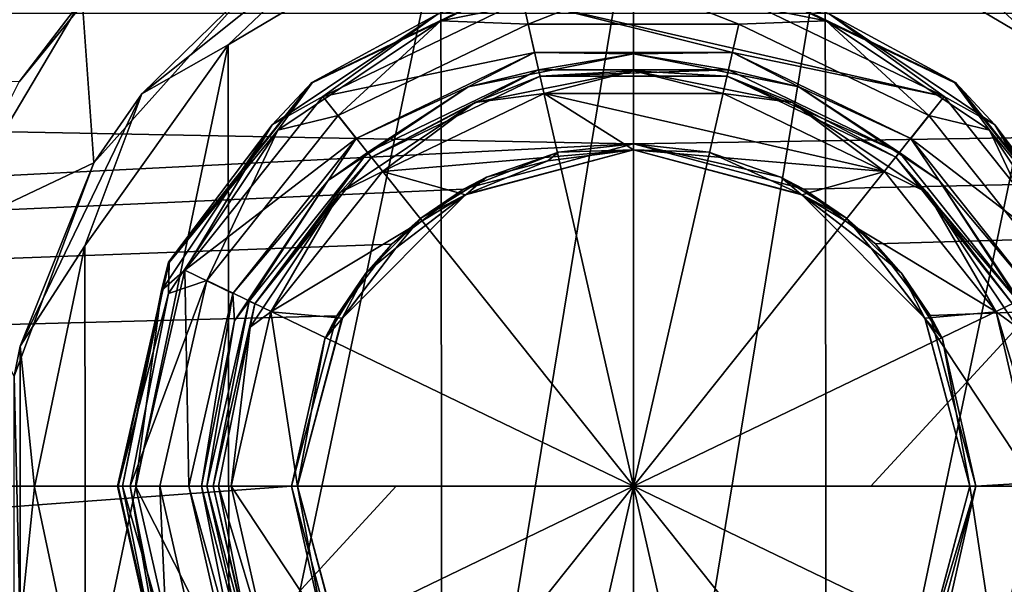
# Model space of a CAD drawing. Header units: metres. Extents: x -147 to 294, y -23 to 81.
# Tile 22 of 256: x -10 to 6, y -2 to 8. Entities that reach past the tile are written whole.
import ezdxf

# ---------------------------------------------------------------- set-up
doc = ezdxf.new("R2010")
doc.units = ezdxf.units.M
doc.layers.add('solid_AVA_153', color=7, linetype='CONTINUOUS')

msp = doc.modelspace()

# ---------------------------------------------------------------- linework, layer by layer
at = {"layer": 'solid_AVA_153'}
for points in [[(0, 9.9775, -40.900002), (-3.189982, -9.453733, -40.900002), (-3.212504, 9.446109, -40.900002)], [(0, 9.9775, -40.900002), (0, -9.9775, -40.900002), (-3.189982, -9.453733, -40.900002)], [(3.189983, 9.453733, -40.900002), (0, -9.9775, -40.900002), (0, 9.9775, -40.900002)], [(-6.329051, 8.349918, -19.436699), (-4.546495, 9.439672, -40.400002), (-8.191493, 6.532798, -40.400002)], [(-6.753704, 7.344248, -40.900002), (-8.191493, 6.532798, -40.400002), (-4.546495, 9.439672, -40.400002)], [(-3.212504, 9.446109, -40.900002), (-6.753704, 7.344248, -40.900002), (-4.546495, 9.439672, -40.400002)], [(-3.212504, 9.446109, -40.900002), (-6.736877, -7.359687, -40.900002), (-6.753704, 7.344248, -40.900002)], [(-3.212504, 9.446109, -40.900002), (-3.189982, -9.453733, -40.900002), (-6.736877, -7.359687, -40.900002)], [(3.212505, -9.446109, -40.900002), (0, -9.9775, -40.900002), (3.189983, 9.453733, -40.900002)], [(6.736877, 7.359687, -40.900002), (3.189983, 9.453733, -40.900002), (4.546495, 9.439672, -40.400002)], [(3.212505, -9.446109, -40.900002), (3.189983, 9.453733, -40.900002), (6.736877, 7.359687, -40.900002)], [(6.329054, 8.349916, -19.436701), (8.191493, 6.532798, -40.400002), (4.546495, 9.439672, -40.400002)], [(6.736877, 7.359687, -40.900002), (4.546495, 9.439672, -40.400002), (8.191493, 6.532798, -40.400002)], [(-8.635774, 8.68825, -21.295876), (-10.235767, 6.729899, -21.993372), (-112.699997, 7.866463, -21.61293)], [(-9.184867, 8.105598, -19.539848), (-10.235767, 6.729899, -21.993372), (-8.635774, 8.68825, -21.295876)], [(-1.913092, 8.381805, 38.602619), (-5.360366, 6.721686, 38.602619), (-1.91016, 8.368959, 40.112507)], [(-3.256799, 7.862608, 38.388794), (-5.360366, 6.721686, 38.602619), (-1.913092, 8.381805, 38.602619)], [(-5.360366, 6.721686, 38.602619), (-5.35215, 6.711384, 40.112507), (-1.91016, 8.368959, 40.112507)], [(-3.208278, 7.745469, 40.63533), (-1.91016, 8.368959, 40.112507), (-5.35215, 6.711384, 40.112507)], [(0, 8.383636, 40.63533), (-1.91016, 8.368959, 40.112507), (-3.208278, 7.745469, 40.63533)], [(0, 8.383636, 40.63533), (-3.208278, 7.745469, 40.63533), (-1.755558, 7.691601, 40.898582)], [(0, 8.383636, 40.63533), (-1.755558, 7.691601, 40.898582), (1.755558, 7.691601, 40.898582)], [(3.208278, 7.745469, 40.63533), (1.91016, 8.368959, 40.112507), (0, 8.383636, 40.63533)], [(3.208278, 7.745469, 40.63533), (0, 8.383636, 40.63533), (1.755558, 7.691601, 40.898582)], [(1.913092, 8.381805, 38.602619), (1.91016, 8.368959, 40.112507), (5.35215, 6.711384, 40.112507)], [(3.208278, 7.745469, 40.63533), (5.35215, 6.711384, 40.112507), (1.91016, 8.368959, 40.112507)], [(5.360366, 6.721686, 38.602619), (1.913092, 8.381805, 38.602619), (5.35215, 6.711384, 40.112507)], [(3.256799, 7.862608, 38.388794), (1.913092, 8.381805, 38.602619), (5.360366, 6.721686, 38.602619)], [(-8.99044, 5.38052, -20.458652), (-9.184867, 8.105598, -19.539848), (-6.329051, 8.349918, -19.436699)], [(-8.99044, 5.38052, -20.458652), (-6.329051, 8.349918, -19.436699), (-8.191493, 6.532798, -40.400002)], [(-9.184867, 8.105598, -19.539848), (-11.511868, 4.188006, -20.735645), (-10.235767, 6.729899, -21.993372)], [(-8.99044, 5.38052, -20.458652), (-11.511868, 4.188006, -20.735645), (-9.184867, 8.105598, -19.539848)], [(-1.648653, 7.220655, 38.299999), (-5.174865, 6.485916, 38.299999), (-1.846978, 8.08919, 38.299999)], [(-3.256799, 7.862608, 38.388794), (-1.846978, 8.08919, 38.299999), (-5.174865, 6.485916, 38.299999)], [(-1.846978, 8.08919, 38.299999), (1.846978, 8.08919, 38.299999), (5.174865, 6.485916, 38.299999)], [(1.648653, 7.220655, 38.299999), (-1.846978, 8.08919, 38.299999), (5.174865, 6.485916, 38.299999)], [(1.648653, 7.220655, 38.299999), (-1.648653, 7.220655, 38.299999), (-1.846978, 8.08919, 38.299999)], [(3.256799, 7.862608, 38.388794), (5.174865, 6.485916, 38.299999), (1.846978, 8.08919, 38.299999)], [(-0.001635, 5.7, 22.282505), (-112.699997, 7.866463, 21.61293), (-112.699997, 0, 23)], [(-0.001635, 5.7, 22.282505), (136.699997, 7.866463, 21.61293), (-112.699997, 7.866463, 21.61293)], [(-3.256799, 7.862608, 38.388794), (-5.174865, 6.485916, 38.299999), (-6.01778, 6.01778, 38.388794)], [(-3.256799, 7.862608, 38.388794), (-6.01778, 6.01778, 38.388794), (-5.360366, 6.721686, 38.602619)], [(-3.208278, 7.745469, 40.63533), (-5.35215, 6.711384, 40.112507), (-5.928125, 5.928125, 40.63533)], [(-3.208278, 7.745469, 40.63533), (-5.928125, 5.928125, 40.63533), (-4.918963, 6.168185, 40.898582)], [(-3.208278, 7.745469, 40.63533), (-4.918963, 6.168185, 40.898582), (-1.755558, 7.691601, 40.898582)], [(-0.001635, 5.7, 22.282505), (2.832854, 4.946204, 22.461859), (136.699997, 7.866463, 21.61293)], [(3.208278, 7.745469, 40.63533), (1.755558, 7.691601, 40.898582), (4.918963, 6.168185, 40.898582)], [(2.832854, 4.946204, 22.461859), (4.027722, 4.033293, 22.643599), (136.699997, 7.866463, 21.61293)], [(5.928125, 5.928125, 40.63533), (5.35215, 6.711384, 40.112507), (3.208278, 7.745469, 40.63533)], [(5.928125, 5.928125, 40.63533), (3.208278, 7.745469, 40.63533), (4.918963, 6.168185, 40.898582)], [(6.01778, 6.01778, 38.388794), (5.174865, 6.485916, 38.299999), (3.256799, 7.862608, 38.388794)], [(6.01778, 6.01778, 38.388794), (3.256799, 7.862608, 38.388794), (5.360366, 6.721686, 38.602619)], [(4.027722, 4.033293, 22.643599), (4.942173, 2.839882, 22.824001), (136.699997, 7.866463, 21.61293)], [(4.942173, 2.839882, 22.824001), (5.7, 0, 23), (136.699997, 7.866463, 21.61293)], [(136.699997, 7.866463, 21.61293), (5.7, 0, 23), (136.699997, 0, 23)], [(-1.755558, 7.691601, 40.898582), (-4.918963, 6.168185, 40.898582), (0, 0, 41.419533)], [(1.755558, 7.691601, 40.898582), (-1.755558, 7.691601, 40.898582), (0, 0, 41.419533)], [(4.918963, 6.168185, 40.898582), (1.755558, 7.691601, 40.898582), (0, 0, 41.419533)], [(-6.753704, 7.344248, -40.900002), (-9.139464, 4.002583, -40.900002), (-8.191493, 6.532798, -40.400002)], [(-6.753704, 7.344248, -40.900002), (-9.130033, -4.024046, -40.900002), (-9.139464, 4.002583, -40.900002)], [(-6.753704, 7.344248, -40.900002), (-6.736877, -7.359687, -40.900002), (-9.130033, -4.024046, -40.900002)], [(-1.648653, 7.220655, 38.299999), (-4.619271, 5.789495, 38.299999), (-5.174865, 6.485916, 38.299999)], [(-2.753512, 6.647567, 38.213055), (-4.619271, 5.789495, 38.299999), (-1.648653, 7.220655, 38.299999)], [(0, 7.195275, 38.213055), (-2.753512, 6.647567, 38.213055), (-1.648653, 7.220655, 38.299999)], [(0, 7.195275, 38.213055), (-1.648653, 7.220655, 38.299999), (1.648653, 7.220655, 38.299999)], [(2.753512, 6.647567, 38.213055), (0, 7.195275, 38.213055), (1.648653, 7.220655, 38.299999)], [(4.619271, 5.789495, 38.299999), (1.648653, 7.220655, 38.299999), (5.174865, 6.485916, 38.299999)], [(2.753512, 6.647567, 38.213055), (1.648653, 7.220655, 38.299999), (4.619271, 5.789495, 38.299999)], [(3.212505, -9.446109, -40.900002), (6.736877, 7.359687, -40.900002), (6.753705, -7.344248, -40.900002)], [(0, 7.195275, 38.213055), (-1.581343, 6.928316, 38.002617), (-2.753512, 6.647567, 38.213055)], [(0, 7.195275, 38.213055), (1.581343, 6.928316, 38.002617), (-1.581343, 6.928316, 38.002617)], [(2.753512, 6.647567, 38.213055), (1.581343, 6.928316, 38.002617), (0, 7.195275, 38.213055)], [(-4.366047, 5.474849, 26.097382), (-4.430824, 5.556078, 38.002617), (-1.581343, 6.928316, 38.002617)], [(-2.753512, 6.647567, 38.213055), (-1.581343, 6.928316, 38.002617), (-4.430824, 5.556078, 38.002617)], [(-1.558224, 6.827025, 26.097382), (-4.366047, 5.474849, 26.097382), (-1.581343, 6.928316, 38.002617)], [(0, 6.913811, 25.886944), (-1.492095, 6.534414, 25.799999), (-2.645801, 6.387528, 25.886944)], [(0, 6.913811, 25.886944), (-2.645801, 6.387528, 25.886944), (-1.558224, 6.827025, 26.097382)], [(-1.558224, 6.827025, 26.097382), (-1.581343, 6.928316, 38.002617), (1.581343, 6.928316, 38.002617)], [(1.558224, 6.827025, 26.097382), (-1.558224, 6.827025, 26.097382), (1.581343, 6.928316, 38.002617)], [(0, 6.913811, 25.886944), (-1.558224, 6.827025, 26.097382), (1.558224, 6.827025, 26.097382)], [(0, 6.913811, 25.886944), (1.492095, 6.534414, 25.799999), (-1.492095, 6.534414, 25.799999)], [(2.645801, 6.387528, 25.886944), (1.492095, 6.534414, 25.799999), (0, 6.913811, 25.886944)], [(2.645801, 6.387528, 25.886944), (0, 6.913811, 25.886944), (1.558224, 6.827025, 26.097382)], [(1.558224, 6.827025, 26.097382), (1.581343, 6.928316, 38.002617), (4.430824, 5.556078, 38.002617)], [(2.753512, 6.647567, 38.213055), (4.430824, 5.556078, 38.002617), (1.581343, 6.928316, 38.002617)], [(-2.645801, 6.387528, 25.886944), (-4.366047, 5.474849, 26.097382), (-1.558224, 6.827025, 26.097382)], [(4.366047, 5.474849, 26.097382), (1.558224, 6.827025, 26.097382), (4.430824, 5.556078, 38.002617)], [(2.645801, 6.387528, 25.886944), (1.558224, 6.827025, 26.097382), (4.366047, 5.474849, 26.097382)], [(-5.360366, 6.721686, 38.602619), (-7.745953, 3.730254, 38.602619), (-5.35215, 6.711384, 40.112507)], [(-6.01778, 6.01778, 38.388794), (-7.745953, 3.730254, 38.602619), (-5.360366, 6.721686, 38.602619)], [(-7.745953, 3.730254, 38.602619), (-7.734081, 3.724537, 40.112507), (-5.35215, 6.711384, 40.112507)], [(-5.928125, 5.928125, 40.63533), (-5.35215, 6.711384, 40.112507), (-7.734081, 3.724537, 40.112507)], [(-2.753512, 6.647567, 38.213055), (-5.087828, 5.087828, 38.213055), (-4.619271, 5.789495, 38.299999)], [(-2.753512, 6.647567, 38.213055), (-4.430824, 5.556078, 38.002617), (-5.087828, 5.087828, 38.213055)], [(5.087828, 5.087828, 38.213055), (2.753512, 6.647567, 38.213055), (4.619271, 5.789495, 38.299999)], [(5.087828, 5.087828, 38.213055), (4.430824, 5.556078, 38.002617), (2.753512, 6.647567, 38.213055)], [(5.360366, 6.721686, 38.602619), (5.35215, 6.711384, 40.112507), (7.734081, 3.724537, 40.112507)], [(5.928125, 5.928125, 40.63533), (7.734081, 3.724537, 40.112507), (5.35215, 6.711384, 40.112507)], [(7.745953, 3.730254, 38.602619), (5.360366, 6.721686, 38.602619), (7.734081, 3.724537, 40.112507)], [(6.01778, 6.01778, 38.388794), (5.360366, 6.721686, 38.602619), (7.745953, 3.730254, 38.602619)], [(-8.99044, 5.38052, -20.458652), (-8.191493, 6.532798, -40.400002), (-10.214709, 2.331892, -40.399998)], [(-9.139464, 4.002583, -40.900002), (-10.214709, 2.331892, -40.399998), (-8.191493, 6.532798, -40.400002)], [(-4.619271, 5.789495, 38.299999), (-7.477143, 3.597039, 38.299999), (-5.174865, 6.485916, 38.299999)], [(-6.01778, 6.01778, 38.388794), (-5.174865, 6.485916, 38.299999), (-7.477143, 3.597039, 38.299999)], [(-4.18044, 5.239165, 25.799999), (-1.492095, 6.534414, 25.799999), (0, 5.6, 25.799999)], [(-2.645801, 6.387528, 25.886944), (-1.492095, 6.534414, 25.799999), (-4.18044, 5.239165, 25.799999)], [(-1.492095, 6.534414, 25.799999), (4.18044, 5.239165, 25.799999), (0, 5.6, 25.799999)], [(-1.492095, 6.534414, 25.799999), (1.492095, 6.534414, 25.799999), (4.18044, 5.239165, 25.799999)], [(2.645801, 6.387528, 25.886944), (4.18044, 5.239165, 25.799999), (1.492095, 6.534414, 25.799999)], [(4.619271, 5.789495, 38.299999), (5.174865, 6.485916, 38.299999), (7.477143, 3.597039, 38.299999)], [(6.01778, 6.01778, 38.388794), (7.477143, 3.597039, 38.299999), (5.174865, 6.485916, 38.299999)], [(-2.645801, 6.387528, 25.886944), (-4.18044, 5.239165, 25.799999), (-4.888803, 4.888803, 25.886944)], [(-2.645801, 6.387528, 25.886944), (-4.888803, 4.888803, 25.886944), (-4.366047, 5.474849, 26.097382)], [(4.888803, 4.888803, 25.886944), (4.18044, 5.239165, 25.799999), (2.645801, 6.387528, 25.886944)], [(4.888803, 4.888803, 25.886944), (2.645801, 6.387528, 25.886944), (4.366047, 5.474849, 26.097382)], [(-4.918963, 6.168185, 40.898582), (-7.108109, 3.423084, 40.898582), (0, 0, 41.419533)], [(-5.928125, 5.928125, 40.63533), (-7.108109, 3.423084, 40.898582), (-4.918963, 6.168185, 40.898582)], [(7.108109, 3.423084, 40.898582), (4.918963, 6.168185, 40.898582), (0, 0, 41.419533)], [(5.928125, 5.928125, 40.63533), (4.918963, 6.168185, 40.898582), (7.108109, 3.423084, 40.898582)], [(-6.01778, 6.01778, 38.388794), (-7.477143, 3.597039, 38.299999), (-7.862608, 3.256799, 38.388794)], [(-6.01778, 6.01778, 38.388794), (-7.862608, 3.256799, 38.388794), (-7.745953, 3.730254, 38.602619)], [(-5.928125, 5.928125, 40.63533), (-7.734081, 3.724537, 40.112507), (-7.745469, 3.208278, 40.63533)], [(-5.928125, 5.928125, 40.63533), (-7.745469, 3.208278, 40.63533), (-7.108109, 3.423084, 40.898582)], [(7.745469, 3.208278, 40.63533), (7.734081, 3.724537, 40.112507), (5.928125, 5.928125, 40.63533)], [(7.745469, 3.208278, 40.63533), (5.928125, 5.928125, 40.63533), (7.108109, 3.423084, 40.898582)], [(7.862608, 3.256799, 38.388794), (7.477143, 3.597039, 38.299999), (6.01778, 6.01778, 38.388794)], [(7.862608, 3.256799, 38.388794), (6.01778, 6.01778, 38.388794), (7.745953, 3.730254, 38.602619)], [(-4.619271, 5.789495, 38.299999), (-6.67432, 3.210818, 38.299999), (-7.477143, 3.597039, 38.299999)], [(-5.087828, 5.087828, 38.213055), (-6.67432, 3.210818, 38.299999), (-4.619271, 5.789495, 38.299999)], [(6.67432, 3.210818, 38.299999), (4.619271, 5.789495, 38.299999), (7.477143, 3.597039, 38.299999)], [(5.087828, 5.087828, 38.213055), (4.619271, 5.789495, 38.299999), (6.67432, 3.210818, 38.299999)], [(-2.835733, 4.944554, 22.462221), (-0.001635, 5.7, 22.282505), (-112.699997, 0, 23)], [(-4.18044, 5.239165, 25.799999), (0, 5.6, 25.799999), (-2.799979, 4.849753, 25.799999)], [(-1.250772, 5.561076, 20.410316), (-0.001635, 5.7, 22.282505), (-2.835733, 4.944554, 22.462221)], [(-2.799979, 4.849753, 25.799999), (0, 5.6, 25.799999), (-2.783188, 4.859404, 20.588652)], [(0, 5.6, 25.799999), (-1.43101, 5.414073, 20.449799), (-2.783188, 4.859404, 20.588652)], [(-1.43101, 5.414073, 20.449799), (0, 5.6, 20.399668), (-1.250772, 5.561076, 20.410316)], [(0, 5.6, 25.799999), (0, 5.6, 20.399668), (-1.43101, 5.414073, 20.449799)], [(-1.250772, 5.561076, 20.410316), (0.000006, 5.7, 20.371952), (-0.001635, 5.7, 22.282505)], [(0, 5.6, 20.399668), (0.000006, 5.7, 20.371952), (-1.250772, 5.561076, 20.410316)], [(2.452509, 5.145406, 20.519037), (2.832854, 4.946204, 22.461859), (-0.001635, 5.7, 22.282505)], [(1.250777, 5.561075, 20.410316), (2.452509, 5.145406, 20.519037), (-0.001635, 5.7, 22.282505)], [(0.000006, 5.7, 20.371952), (1.250777, 5.561075, 20.410316), (-0.001635, 5.7, 22.282505)], [(0, 5.6, 20.399668), (1.250777, 5.561075, 20.410316), (0.000006, 5.7, 20.371952)], [(2.783219, 4.859387, 20.588657), (1.250777, 5.561075, 20.410316), (0, 5.6, 20.399668)], [(2.79998, 4.849753, 25.799999), (2.783219, 4.859387, 20.588657), (0, 5.6, 20.399668)], [(2.79998, 4.849753, 25.799999), (0, 5.6, 20.399668), (0, 5.6, 25.799999)], [(4.18044, 5.239165, 25.799999), (2.79998, 4.849753, 25.799999), (0, 5.6, 25.799999)], [(-6.30912, 3.038312, 26.097382), (-6.402727, 3.083391, 38.002617), (-4.430824, 5.556078, 38.002617)], [(-5.087828, 5.087828, 38.213055), (-4.430824, 5.556078, 38.002617), (-6.402727, 3.083391, 38.002617)], [(-4.366047, 5.474849, 26.097382), (-6.30912, 3.038312, 26.097382), (-4.430824, 5.556078, 38.002617)], [(-4.888803, 4.888803, 25.886944), (-6.30912, 3.038312, 26.097382), (-4.366047, 5.474849, 26.097382)], [(-2.452505, 5.145408, 20.519037), (-1.250772, 5.561076, 20.410316), (-2.835733, 4.944554, 22.462221)], [(-2.783188, 4.859404, 20.588652), (-1.43101, 5.414073, 20.449799), (-2.452505, 5.145408, 20.519037)], [(-1.43101, 5.414073, 20.449799), (-1.250772, 5.561076, 20.410316), (-2.452505, 5.145408, 20.519037)], [(2.783219, 4.859387, 20.588657), (2.452509, 5.145406, 20.519037), (1.250777, 5.561075, 20.410316)], [(4.366047, 5.474849, 26.097382), (4.430824, 5.556078, 38.002617), (6.402727, 3.083391, 38.002617)], [(6.30912, 3.038312, 26.097382), (4.366047, 5.474849, 26.097382), (6.402727, 3.083391, 38.002617)], [(4.888803, 4.888803, 25.886944), (4.366047, 5.474849, 26.097382), (6.30912, 3.038312, 26.097382)], [(5.087828, 5.087828, 38.213055), (6.402727, 3.083391, 38.002617), (4.430824, 5.556078, 38.002617)], [(-10.315985, 1.832609, -21.074818), (-11.511868, 4.188006, -20.735645), (-8.99044, 5.38052, -20.458652)], [(-10.315985, 1.832609, -21.074818), (-8.99044, 5.38052, -20.458652), (-10.214709, 2.331892, -40.399998)], [(-5.087828, 5.087828, 38.213055), (-6.647567, 2.753512, 38.213055), (-6.67432, 3.210818, 38.299999)], [(-5.087828, 5.087828, 38.213055), (-6.402727, 3.083391, 38.002617), (-6.647567, 2.753512, 38.213055)], [(-6.040202, 2.905318, 25.799999), (-4.18044, 5.239165, 25.799999), (-2.799979, 4.849753, 25.799999)], [(-4.888803, 4.888803, 25.886944), (-4.18044, 5.239165, 25.799999), (-6.040202, 2.905318, 25.799999)], [(-3.546311, 4.462474, 20.678328), (-2.452505, 5.145408, 20.519037), (-2.835733, 4.944554, 22.462221)], [(-2.783188, 4.859404, 20.588652), (-2.452505, 5.145408, 20.519037), (-3.546311, 4.462474, 20.678328)], [(2.452509, 5.145406, 20.519037), (3.546309, 4.462476, 20.678328), (2.832854, 4.946204, 22.461859)], [(2.783219, 4.859387, 20.588657), (3.546309, 4.462476, 20.678328), (2.452509, 5.145406, 20.519037)], [(4.18044, 5.239165, 25.799999), (6.040202, 2.905318, 25.799999), (2.79998, 4.849753, 25.799999)], [(4.888803, 4.888803, 25.886944), (6.040202, 2.905318, 25.799999), (4.18044, 5.239165, 25.799999)], [(6.647567, 2.753512, 38.213055), (5.087828, 5.087828, 38.213055), (6.67432, 3.210818, 38.299999)], [(6.647567, 2.753512, 38.213055), (6.402727, 3.083391, 38.002617), (5.087828, 5.087828, 38.213055)], [(-4.030096, 4.030922, 22.64402), (-2.835733, 4.944554, 22.462221), (-112.699997, 0, 23)], [(-3.546311, 4.462474, 20.678328), (-2.835733, 4.944554, 22.462221), (-4.030096, 4.030922, 22.64402)], [(3.546309, 4.462476, 20.678328), (4.027722, 4.033293, 22.643599), (2.832854, 4.946204, 22.461859)], [(-4.888803, 4.888803, 25.886944), (-6.040202, 2.905318, 25.799999), (-6.387528, 2.645801, 25.886944)], [(-4.888803, 4.888803, 25.886944), (-6.387528, 2.645801, 25.886944), (-6.30912, 3.038312, 26.097382)], [(-6.040202, 2.905318, 25.799999), (-2.799979, 4.849753, 25.799999), (-4.849731, 2.800015, 25.799999)], [(-4.849731, 2.800015, 25.799999), (-2.799979, 4.849753, 25.799999), (-3.959019, 3.960567, 20.780287)], [(-3.959019, 3.960567, 20.780287), (-2.783188, 4.859404, 20.588652), (-3.546311, 4.462474, 20.678328)], [(-2.799979, 4.849753, 25.799999), (-2.783188, 4.859404, 20.588652), (-3.959019, 3.960567, 20.780287)], [(2.783219, 4.859387, 20.588657), (3.95904, 3.960546, 20.780291), (3.546309, 4.462476, 20.678328)], [(2.79998, 4.849753, 25.799999), (3.95904, 3.960546, 20.780291), (2.783219, 4.859387, 20.588657)], [(2.79998, 4.849753, 25.799999), (4.849731, 2.800015, 25.799999), (3.95904, 3.960546, 20.780291)], [(6.040202, 2.905318, 25.799999), (4.849731, 2.800015, 25.799999), (2.79998, 4.849753, 25.799999)], [(6.387528, 2.645801, 25.886944), (6.040202, 2.905318, 25.799999), (4.888803, 4.888803, 25.886944)], [(6.387528, 2.645801, 25.886944), (4.888803, 4.888803, 25.886944), (6.30912, 3.038312, 26.097382)], [(-4.462218, 3.546633, 20.854912), (-3.546311, 4.462474, 20.678328), (-4.030096, 4.030922, 22.64402)], [(-3.959019, 3.960567, 20.780287), (-3.546311, 4.462474, 20.678328), (-4.462218, 3.546633, 20.854912)], [(3.546309, 4.462476, 20.678328), (4.462216, 3.546636, 20.85491), (4.027722, 4.033293, 22.643599)], [(3.95904, 3.960546, 20.780291), (4.462216, 3.546636, 20.85491), (3.546309, 4.462476, 20.678328)], [(-4.943828, 2.837, 22.82436), (-4.030096, 4.030922, 22.64402), (-112.699997, 0, 23)], [(-9.139464, 4.002583, -40.900002), (-9.977491, -0.012093, -40.900002), (-10.214709, 2.331892, -40.399998)], [(-9.139464, 4.002583, -40.900002), (-9.130033, -4.024046, -40.900002), (-9.977491, -0.012093, -40.900002)], [(-4.462218, 3.546633, 20.854912), (-4.030096, 4.030922, 22.64402), (-4.943828, 2.837, 22.82436)], [(-4.858112, 2.785436, 20.970163), (-3.959019, 3.960567, 20.780287), (-4.462218, 3.546633, 20.854912)], [(-4.849731, 2.800015, 25.799999), (-3.959019, 3.960567, 20.780287), (-4.858112, 2.785436, 20.970163)], [(3.95904, 3.960546, 20.780291), (4.85813, 2.785407, 20.970167), (4.462216, 3.546636, 20.85491)], [(4.849731, 2.800015, 25.799999), (4.85813, 2.785407, 20.970167), (3.95904, 3.960546, 20.780291)], [(4.462216, 3.546636, 20.85491), (4.942173, 2.839882, 22.824001), (4.027722, 4.033293, 22.643599)], [(-7.745953, 3.730254, 38.602619), (-8.597359, 0, 38.602619), (-7.734081, 3.724537, 40.112507)], [(-8.510427, 0, 38.388794), (-8.597359, 0, 38.602619), (-7.745953, 3.730254, 38.602619)], [(-7.734081, 3.724537, 40.112507), (-8.597359, 0, 38.602619), (-8.584183, 0, 40.112507)], [(-7.745469, 3.208278, 40.63533), (-7.734081, 3.724537, 40.112507), (-8.584183, 0, 40.112507)], [(-7.862608, 3.256799, 38.388794), (-8.510427, 0, 38.388794), (-7.745953, 3.730254, 38.602619)], [(-7.406479, 0, 38.299999), (-8.297371, 0, 38.299999), (-7.477143, 3.597039, 38.299999)], [(-7.862608, 3.256799, 38.388794), (-7.477143, 3.597039, 38.299999), (-8.297371, 0, 38.299999)], [(-6.67432, 3.210818, 38.299999), (-7.406479, 0, 38.299999), (-7.477143, 3.597039, 38.299999)], [(-5.144436, 2.454543, 21.011473), (-4.462218, 3.546633, 20.854912), (-4.943828, 2.837, 22.82436)], [(-4.858112, 2.785436, 20.970163), (-4.462218, 3.546633, 20.854912), (-5.144436, 2.454543, 21.011473)], [(4.462216, 3.546636, 20.85491), (5.144434, 2.454547, 21.011471), (4.942173, 2.839882, 22.824001)], [(4.85813, 2.785407, 20.970167), (5.144434, 2.454547, 21.011471), (4.462216, 3.546636, 20.85491)], [(-8.383636, 0, 40.63533), (-7.889405, 0, 40.898582), (-7.108109, 3.423084, 40.898582)], [(-7.745469, 3.208278, 40.63533), (-8.383636, 0, 40.63533), (-7.108109, 3.423084, 40.898582)], [(-7.108109, 3.423084, 40.898582), (-7.889405, 0, 40.898582), (0, 0, 41.419533)], [(7.108109, 3.423084, 40.898582), (0, 0, 41.419533), (3.953293, 0, 41.289154)], [(7.108109, 3.423084, 40.898582), (3.953293, 0, 41.289154), (7.889405, 0, 40.898582)], [(-7.745469, 3.208278, 40.63533), (-8.584183, 0, 40.112507), (-8.383636, 0, 40.63533)], [(-7.862608, 3.256799, 38.388794), (-8.297371, 0, 38.299999), (-8.510427, 0, 38.388794)], [(-7.195275, 0, 38.213055), (-7.406479, 0, 38.299999), (-6.67432, 3.210818, 38.299999)], [(-6.647567, 2.753512, 38.213055), (-7.195275, 0, 38.213055), (-6.67432, 3.210818, 38.299999)], [(-6.402727, 3.083391, 38.002617), (-7.002595, 0, 26.097382), (-7.106491, 0, 38.002617)], [(-6.647567, 2.753512, 38.213055), (-6.402727, 3.083391, 38.002617), (-7.106491, 0, 38.002617)], [(-6.30912, 3.038312, 26.097382), (-7.002595, 0, 26.097382), (-6.402727, 3.083391, 38.002617)], [(-6.913811, 0, 25.886944), (-7.002595, 0, 26.097382), (-6.30912, 3.038312, 26.097382)], [(-6.387528, 2.645801, 25.886944), (-6.913811, 0, 25.886944), (-6.30912, 3.038312, 26.097382)], [(-4.943828, 2.837, 22.82436), (-112.699997, 0, 23), (-5.7, 0, 23)], [(-6.040202, 2.905318, 25.799999), (-5.599997, 0, 25.799999), (-6.702607, 0, 25.799999)], [(-6.387528, 2.645801, 25.886944), (-6.040202, 2.905318, 25.799999), (-6.702607, 0, 25.799999)], [(-6.040202, 2.905318, 25.799999), (-4.849731, 2.800015, 25.799999), (-5.599997, 0, 25.799999)], [(-5.144436, 2.454543, 21.011473), (-4.943828, 2.837, 22.82436), (-5.7, 0, 23)], [(-4.849731, 2.800015, 25.799999), (-4.858112, 2.785436, 20.970163), (-5.599999, 0.000181, 21.154348)], [(-5.599997, 0, 25.799999), (-4.849731, 2.800015, 25.799999), (-5.599999, 0.000181, 21.154348)], [(6.040202, 2.905318, 25.799999), (6.702607, 0, 25.799999), (4.849731, 2.800015, 25.799999)], [(4.849731, 2.800015, 25.799999), (5.599998, 0, 25.799999), (4.85813, 2.785407, 20.970167)], [(6.702607, 0, 25.799999), (5.599998, 0, 25.799999), (4.849731, 2.800015, 25.799999)], [(5.7, 0, 21.154348), (5.7, 0, 23), (4.942173, 2.839882, 22.824001)], [(5.144434, 2.454547, 21.011471), (5.7, 0, 21.154348), (4.942173, 2.839882, 22.824001)], [(6.913811, 0, 25.886944), (6.702607, 0, 25.799999), (6.040202, 2.905318, 25.799999)], [(6.913811, 0, 25.886944), (6.040202, 2.905318, 25.799999), (6.387528, 2.645801, 25.886944)], [(-6.647567, 2.753512, 38.213055), (-7.106491, 0, 38.002617), (-7.195275, 0, 38.213055)], [(-6.387528, 2.645801, 25.886944), (-6.702607, 0, 25.799999), (-6.913811, 0, 25.886944)], [(-5.599999, 0.000181, 21.154348), (-4.858112, 2.785436, 20.970163), (-5.144436, 2.454543, 21.011473)], [(4.85813, 2.785407, 20.970167), (5.599999, 0.000186, 21.154348), (5.144434, 2.454547, 21.011471)], [(5.599998, 0, 25.799999), (5.599999, 0.000186, 21.154348), (4.85813, 2.785407, 20.970167)], [(-10.315985, 1.832609, -21.074818), (-10.214709, 2.331892, -40.399998), (-10.214709, -2.331892, -40.399998)], [(-9.977491, -0.012093, -40.900002), (-10.214709, -2.331892, -40.399998), (-10.214709, 2.331892, -40.399998)], [(-5.7, 0, 21.154348), (-5.144436, 2.454543, 21.011473), (-5.7, 0, 23)], [(-5.599999, 0.000181, 21.154348), (-5.144436, 2.454543, 21.011473), (-5.7, 0, 21.154348)], [(5.599999, 0.000186, 21.154348), (5.7, 0, 21.154348), (5.144434, 2.454547, 21.011471)], [(-10.316099, -1.831967, -21.074875), (-10.315985, 1.832609, -21.074818), (-10.214709, -2.331892, -40.399998)], [(-7.745953, -3.730254, 38.602619), (-8.584183, 0, 40.112507), (-8.597359, 0, 38.602619)], [(-7.862608, -3.256799, 38.388794), (-7.745953, -3.730254, 38.602619), (-8.597359, 0, 38.602619)], [(-8.510427, 0, 38.388794), (-7.862608, -3.256799, 38.388794), (-8.597359, 0, 38.602619)], [(-7.745953, -3.730254, 38.602619), (-7.734081, -3.724537, 40.112507), (-8.584183, 0, 40.112507)], [(-8.383636, 0, 40.63533), (-8.584183, 0, 40.112507), (-7.734081, -3.724537, 40.112507)], [(-8.510427, 0, 38.388794), (-8.297371, 0, 38.299999), (-7.477143, -3.597039, 38.299999)], [(-8.383636, 0, 40.63533), (-7.745469, -3.208278, 40.63533), (-7.889405, 0, 40.898582)], [(-6.67432, -3.210818, 38.299999), (-7.477143, -3.597039, 38.299999), (-8.297371, 0, 38.299999)], [(-7.406479, 0, 38.299999), (-6.67432, -3.210818, 38.299999), (-8.297371, 0, 38.299999)], [(0, 0, 41.419533), (-7.889405, 0, 40.898582), (-3.953293, 0, 41.289154)], [(-7.108109, -3.423084, 40.898582), (-3.953293, 0, 41.289154), (-7.889405, 0, 40.898582)], [(-7.745469, -3.208278, 40.63533), (-7.108109, -3.423084, 40.898582), (-7.889405, 0, 40.898582)], [(-6.647567, -2.753512, 38.213055), (-6.67432, -3.210818, 38.299999), (-7.406479, 0, 38.299999)], [(-6.647567, -2.753512, 38.213055), (-7.406479, 0, 38.299999), (-7.195275, 0, 38.213055)], [(-7.195275, 0, 38.213055), (-7.106491, 0, 38.002617), (-6.402727, -3.083391, 38.002617)], [(-7.108109, -3.423084, 40.898582), (0, 0, 41.419533), (-3.953293, 0, 41.289154)], [(-7.108109, -3.423084, 40.898582), (-4.918963, -6.168185, 40.898582), (0, 0, 41.419533)], [(-6.30912, -3.038312, 26.097382), (-7.106491, 0, 38.002617), (-7.002595, 0, 26.097382)], [(-6.30912, -3.038312, 26.097382), (-6.402727, -3.083391, 38.002617), (-7.106491, 0, 38.002617)], [(-6.387528, -2.645801, 25.886944), (-6.30912, -3.038312, 26.097382), (-7.002595, 0, 26.097382)], [(-6.387528, -2.645801, 25.886944), (-7.002595, 0, 26.097382), (-6.913811, 0, 25.886944)], [(-6.913811, 0, 25.886944), (-6.702607, 0, 25.799999), (-6.040202, -2.905318, 25.799999)], [(-6.702607, 0, 25.799999), (-5.599997, 0, 25.799999), (-4.849731, -2.800015, 25.799999)], [(-6.040202, -2.905318, 25.799999), (-6.702607, 0, 25.799999), (-4.849731, -2.800015, 25.799999)], [(-5.599999, 0.000181, 21.154348), (-5.7, 0, 21.154348), (-5.144549, -2.454305, 21.011499)], [(-5.7, 0, 21.154348), (-5.7, 0, 23), (-4.942167, -2.839892, 22.824001)], [(-5.144549, -2.454305, 21.011499), (-5.7, 0, 21.154348), (-4.942167, -2.839892, 22.824001)], [(-4.858078, -2.785501, 20.970156), (-5.599999, 0.000181, 21.154348), (-5.144549, -2.454305, 21.011499)], [(-5.599997, 0, 25.799999), (-5.599999, 0.000181, 21.154348), (-4.858078, -2.785501, 20.970156)], [(-4.918963, -6.168185, 40.898582), (-1.755558, -7.691601, 40.898582), (0, 0, 41.419533)], [(-1.755558, -7.691601, 40.898582), (1.755558, -7.691601, 40.898582), (0, 0, 41.419533)], [(7.889405, 0, 40.898582), (3.953293, 0, 41.289154), (0, 0, 41.419533)], [(7.108109, -3.423084, 40.898582), (7.889405, 0, 40.898582), (0, 0, 41.419533)], [(4.918963, -6.168185, 40.898582), (7.108109, -3.423084, 40.898582), (0, 0, 41.419533)], [(1.755558, -7.691601, 40.898582), (4.918963, -6.168185, 40.898582), (0, 0, 41.419533)], [(5.599999, 0.000186, 21.154348), (4.858043, -2.785563, 20.970146), (5.7, 0, 21.154348)], [(5.599998, 0, 25.799999), (4.858043, -2.785563, 20.970146), (5.599999, 0.000186, 21.154348)], [(4.858043, -2.785563, 20.970146), (5.144549, -2.454306, 21.011499), (5.7, 0, 21.154348)], [(5.144549, -2.454306, 21.011499), (5.7, 0, 23), (5.7, 0, 21.154348)], [(-5.7, 0, 23), (-112.699997, 0, 23), (-112.699997, -7.866463, 21.61293)], [(-4.942167, -2.839892, 22.824001), (-5.7, 0, 23), (-112.699997, -7.866463, 21.61293)], [(-9.977491, -0.012093, -40.900002), (-9.130033, -4.024046, -40.900002), (-10.214709, -2.331892, -40.399998)], [(-8.510427, 0, 38.388794), (-7.477143, -3.597039, 38.299999), (-7.862608, -3.256799, 38.388794)], [(-8.383636, 0, 40.63533), (-7.734081, -3.724537, 40.112507), (-7.745469, -3.208278, 40.63533)], [(-6.647567, -2.753512, 38.213055), (-7.195275, 0, 38.213055), (-6.402727, -3.083391, 38.002617)], [(-6.387528, -2.645801, 25.886944), (-6.913811, 0, 25.886944), (-6.040202, -2.905318, 25.799999)], [(-4.849731, -2.800015, 25.799999), (-5.599997, 0, 25.799999), (-4.858078, -2.785501, 20.970156)], [(136.699997, 0, 23), (2.835737, -4.944552, 22.462221), (0.00164, -5.7, 22.282505)], [(136.699997, -7.866471, 21.612928), (136.699997, 0, 23), (0.00164, -5.7, 22.282505)], [(136.699997, 0, 23), (4.030097, -4.03092, 22.64402), (2.835737, -4.944552, 22.462221)], [(136.699997, 0, 23), (4.943829, -2.836998, 22.82436), (4.030097, -4.03092, 22.64402)], [(5.599998, 0, 25.799999), (4.849731, -2.800015, 25.799999), (4.858043, -2.785563, 20.970146)], [(6.040202, -2.905318, 25.799999), (4.849731, -2.800015, 25.799999), (5.599998, 0, 25.799999)], [(136.699997, 0, 23), (5.7, 0, 23), (4.943829, -2.836998, 22.82436)], [(5.144549, -2.454306, 21.011499), (4.943829, -2.836998, 22.82436), (5.7, 0, 23)], [(6.702607, 0, 25.799999), (6.040202, -2.905318, 25.799999), (5.599998, 0, 25.799999)], [(6.387528, -2.645801, 25.886944), (6.040202, -2.905318, 25.799999), (6.702607, 0, 25.799999)]]:
    msp.add_3dface(points, dxfattribs=at)

doc.saveas('drawing.dxf')
